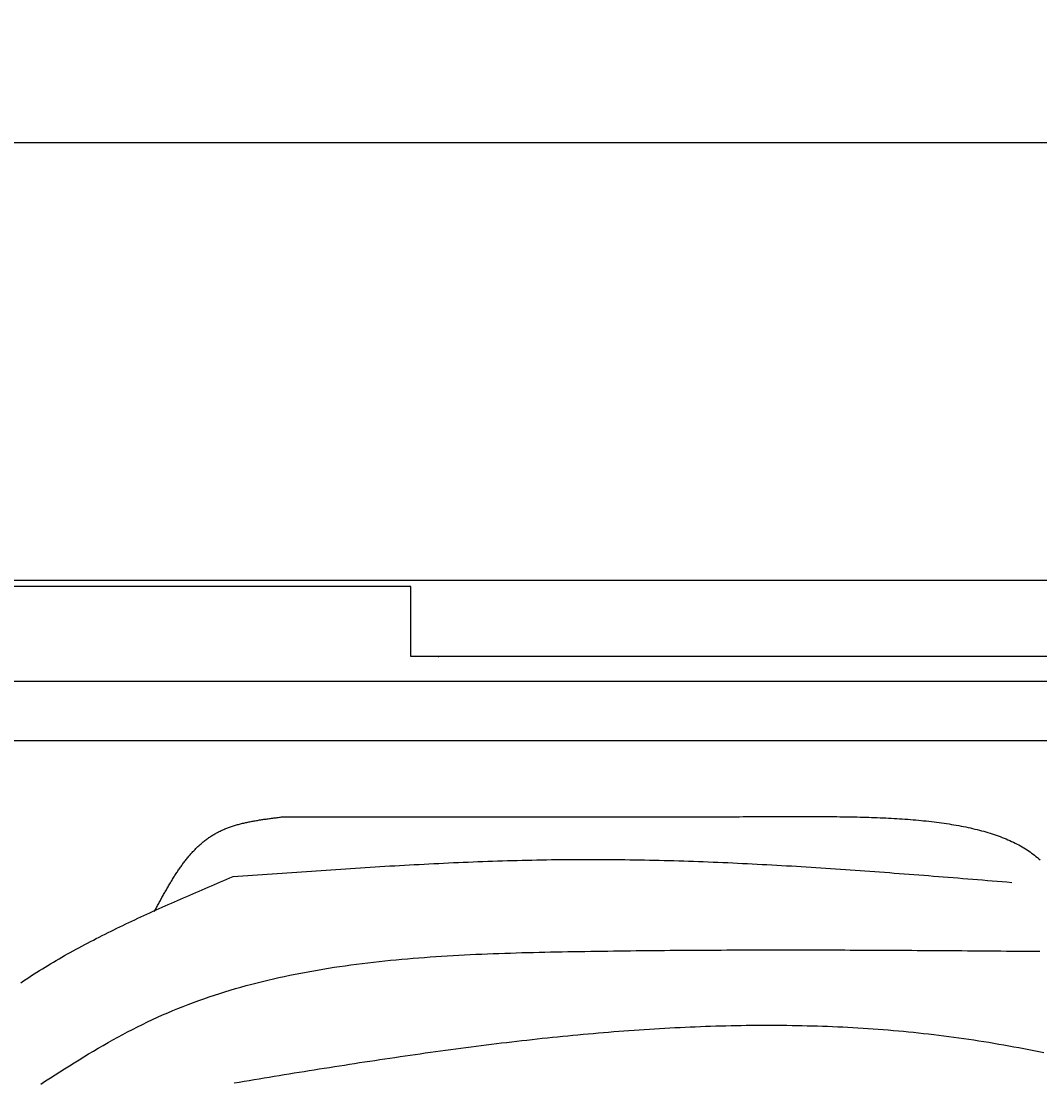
# Model space of a CAD drawing. Extents: x 715 to 7297, y 17 to 5960.
# Tile 28 of 90: x 1468 to 2421, y 4967 to 5960. Entities that reach past the tile are written whole.
import ezdxf

# ---------------------------------------------------------------- set-up
doc = ezdxf.new("R2010")
doc.units = 0
doc.layers.get('0').update_dxf_attribs({"linetype": 'CONTINUOUS'})
doc.layers.get('DEFPOINTS').update_dxf_attribs({"linetype": 'CONTINUOUS'})
doc.layers.add('4', color=3, linetype='CONTINUOUS')
doc.layers.add('CAR', color=10, linetype='CONTINUOUS')
doc.styles.get("Standard").update_dxf_attribs({"font": 'ISOCP.SHX'})
doc.dimstyles.get("Standard").update_dxf_attribs({"dimtxt": 2.5, "dimasz": 2.5, "dimexe": 1.25, "dimexo": 0.625, "dimtad": 1, "dimcen": 2.5, "dimazin": 3, "dimtfac": 1, "dimtmove": 0, "dimatfit": 3})

# ---------------------------------------------------------------- blocks, each defined once
blk = doc.blocks.new('*U15')
at = {"layer": '4', "color": 2}
blk.add_text('520', height=70, dxfattribs=at).set_placement((3599.25, 5888.95))
blk = doc.blocks.new('PUNKT')
at = {"layer": '4', "color": 0, "linetype": 'BYBLOCK'}
blk.add_line((-0.5, 0), (-1, 0), dxfattribs=at)
at = {"layer": '4', "color": 0, "linetype": 'BYBLOCK', "const_width": 0.5}
blk.add_lwpolyline([(-0.25, 0, 1), (0.25, 0, 1)], format="xyb", close=True, dxfattribs=at)
blk = doc.blocks.new('*D5')
at = {"layer": '4'}
for p, q in [((1072.77, 5407.27), (1072.77, 5886.87)), ((6272.78, 5407.27), (6272.78, 5886.87)), ((1112.77, 5846.87), (6232.78, 5846.87))]:
    blk.add_line(p, q, dxfattribs=at)
at = {"layer": 'DEFPOINTS', "color": 0}
for p in [(6272.78, 5846.87), (1072.77, 5387.27), (6272.78, 5387.27)]:
    blk.add_point(p, dxfattribs=at)
blk.add_blockref('*U15', (0, 0))
at = {"layer": '4', "xscale": 40, "yscale": 40, "zscale": 40, "rotation": 180}
blk.add_blockref('PUNKT', (1072.77, 5846.87), dxfattribs=at)
at = {"layer": '4', "xscale": 40, "yscale": 40, "zscale": 40}
blk.add_blockref('PUNKT', (6272.78, 5846.87), dxfattribs=at)

msp = doc.modelspace()

# ---------------------------------------------------------------- linework, layer by layer
for p, q in [((1372.775, 5437.271), (4772.775, 5437.271)), ((1832.775, 5431.271), (1372.775, 5431.271)), ((1832.775, 5365.771), (1832.775, 5431.271)), ((1832.775, 5403.271), (1832.775, 5413.271)), ((1832.775, 5365.771), (1832.775, 5403.271)), ((4122.776, 5365.771), (1832.775, 5365.771)), ((1858.411, 5365.771), (1859.074, 5365.771)), ((4551.187, 5342.271), (1171.717, 5342.271)), ((1171.717, 5287.271), (6020.522, 5287.271))]:
    msp.add_line(p, q)
at = {"layer": 'CAR'}
for points in [[(1592.95, 5127.04, 0), (1593.46, 5127.99, 0), (1593.96, 5128.93, 0), (1594.47, 5129.87, 0), (1594.97, 5130.81, 0), (1595.48, 5131.75, 0), (1595.99, 5132.69, 0), (1596.49, 5133.63, 0), (1597, 5134.56, 0), (1597.51, 5135.5, 0), (1598.01, 5136.44, 0), (1598.52, 5137.37, 0), (1599.03, 5138.31, 0), (1599.54, 5139.24, 0), (1600.05, 5140.17, 0), (1600.57, 5141.1, 0), (1601.08, 5142.03, 0), (1601.59, 5142.95, 0), (1602.11, 5143.88, 0), (1602.63, 5144.8, 0), (1603.15, 5145.72, 0), (1603.66, 5146.64, 0), (1604.19, 5147.55, 0), (1604.71, 5148.47, 0), (1605.23, 5149.38, 0), (1605.76, 5150.29, 0), (1606.29, 5151.19, 0), (1606.82, 5152.09, 0), (1607.35, 5152.99, 0), (1607.88, 5153.89, 0), (1608.42, 5154.78, 0), (1608.96, 5155.67, 0), (1609.5, 5156.56, 0), (1610.04, 5157.44, 0), (1610.59, 5158.32, 0), (1611.13, 5159.2, 0), (1611.68, 5160.07, 0), (1612.23, 5160.94, 0), (1612.79, 5161.8, 0), (1613.35, 5162.66, 0), (1613.91, 5163.52, 0), (1614.47, 5164.37, 0), (1615.04, 5165.21, 0), (1615.61, 5166.06, 0), (1616.18, 5166.89, 0), (1616.76, 5167.73, 0), (1617.34, 5168.55, 0), (1617.92, 5169.37, 0), (1618.5, 5170.19, 0), (1619.09, 5171, 0), (1619.68, 5171.81, 0), (1620.28, 5172.61, 0), (1620.88, 5173.41, 0), (1621.48, 5174.2, 0), (1622.09, 5174.98, 0), (1622.7, 5175.76, 0), (1623.32, 5176.53, 0), (1623.94, 5177.3, 0), (1624.56, 5178.05, 0), (1625.19, 5178.81, 0), (1625.82, 5179.55, 0), (1626.45, 5180.29, 0), (1627.09, 5181.03, 0), (1627.74, 5181.75, 0), (1628.39, 5182.47, 0), (1629.04, 5183.19, 0), (1629.7, 5183.89, 0), (1630.36, 5184.59, 0), (1631.03, 5185.28, 0), (1631.71, 5185.96, 0), (1632.38, 5186.64, 0), (1633.07, 5187.31, 0), (1633.75, 5187.97, 0), (1634.45, 5188.62, 0), (1635.15, 5189.26, 0), (1635.85, 5189.9, 0), (1636.56, 5190.53, 0), (1637.27, 5191.15, 0), (1637.99, 5191.76, 0), (1638.72, 5192.36, 0), (1639.45, 5192.95, 0), (1640.19, 5193.54, 0), (1640.93, 5194.11, 0), (1641.68, 5194.68, 0), (1642.43, 5195.24, 0), (1643.19, 5195.79, 0), (1643.96, 5196.33, 0), (1644.73, 5196.86, 0), (1645.51, 5197.38, 0), (1646.3, 5197.89, 0), (1647.09, 5198.39, 0), (1647.89, 5198.88, 0), (1648.69, 5199.36, 0), (1649.5, 5199.83, 0), (1650.32, 5200.29, 0), (1651.15, 5200.74, 0), (1651.98, 5201.18, 0), (1652.81, 5201.61, 0), (1653.66, 5202.04, 0), (1654.51, 5202.45, 0), (1655.36, 5202.85, 0), (1656.22, 5203.24, 0), (1657.09, 5203.63, 0), (1657.97, 5204, 0), (1658.84, 5204.37, 0), (1659.73, 5204.73, 0), (1660.62, 5205.08, 0), (1661.52, 5205.42, 0), (1662.42, 5205.75, 0), (1663.32, 5206.08, 0), (1664.23, 5206.4, 0), (1665.15, 5206.71, 0), (1666.07, 5207.01, 0), (1666.99, 5207.31, 0), (1667.92, 5207.6, 0), (1668.86, 5207.88, 0), (1669.8, 5208.15, 0), (1670.74, 5208.42, 0), (1671.69, 5208.68, 0), (1672.64, 5208.94, 0), (1673.6, 5209.19, 0), (1674.56, 5209.43, 0), (1675.52, 5209.67, 0), (1676.49, 5209.9, 0), (1677.46, 5210.12, 0), (1678.43, 5210.35, 0), (1679.41, 5210.56, 0), (1680.39, 5210.77, 0), (1681.38, 5210.98, 0), (1682.37, 5211.18, 0), (1683.36, 5211.37, 0), (1684.35, 5211.56, 0), (1685.35, 5211.75, 0), (1686.35, 5211.93, 0), (1687.35, 5212.11, 0), (1688.35, 5212.29, 0), (1689.36, 5212.46, 0), (1690.37, 5212.62, 0), (1691.38, 5212.79, 0), (1692.39, 5212.95, 0), (1693.41, 5213.11, 0), (1694.43, 5213.26, 0), (1695.45, 5213.41, 0), (1696.47, 5213.56, 0), (1697.49, 5213.71, 0), (1698.51, 5213.85, 0), (1699.54, 5214, 0), (1700.57, 5214.14, 0), (1701.59, 5214.27, 0), (1702.62, 5214.41, 0), (1703.65, 5214.55, 0), (1704.68, 5214.68, 0), (1705.72, 5214.81, 0), (1706.75, 5214.94, 0), (1707.78, 5215.08, 0), (1708.82, 5215.2, 0), (1709.85, 5215.33, 0), (1710.88, 5215.46, 0), (1711.92, 5215.59, 0), (1712.95, 5215.72, 0)], [(1712.95, 5215.72, 0), (1716.57, 5215.72, 0), (1720.19, 5215.72, 0), (1723.81, 5215.72, 0), (1727.43, 5215.73, 0), (1731.06, 5215.73, 0), (1734.68, 5215.73, 0), (1738.3, 5215.73, 0), (1741.92, 5215.73, 0), (1745.54, 5215.73, 0), (1749.16, 5215.73, 0), (1752.78, 5215.74, 0), (1756.4, 5215.74, 0), (1760.02, 5215.74, 0), (1763.64, 5215.74, 0), (1767.26, 5215.74, 0), (1770.88, 5215.74, 0), (1774.5, 5215.74, 0), (1778.12, 5215.75, 0), (1781.74, 5215.75, 0), (1785.36, 5215.75, 0), (1788.98, 5215.75, 0), (1792.6, 5215.75, 0), (1796.23, 5215.75, 0), (1799.85, 5215.75, 0), (1803.47, 5215.76, 0), (1807.09, 5215.76, 0), (1810.71, 5215.76, 0), (1814.33, 5215.76, 0), (1817.95, 5215.76, 0), (1821.57, 5215.76, 0), (1825.19, 5215.77, 0), (1828.81, 5215.77, 0), (1832.43, 5215.77, 0), (1836.05, 5215.77, 0), (1839.67, 5215.77, 0), (1843.29, 5215.77, 0), (1846.91, 5215.77, 0), (1850.53, 5215.78, 0), (1854.15, 5215.78, 0), (1857.77, 5215.78, 0), (1861.39, 5215.78, 0), (1865.02, 5215.78, 0), (1868.64, 5215.78, 0), (1872.26, 5215.78, 0), (1875.88, 5215.79, 0), (1879.5, 5215.79, 0), (1883.12, 5215.79, 0), (1886.74, 5215.79, 0), (1890.36, 5215.79, 0), (1893.98, 5215.79, 0), (1897.6, 5215.8, 0), (1901.22, 5215.8, 0), (1904.84, 5215.8, 0), (1908.46, 5215.8, 0), (1912.08, 5215.8, 0), (1915.7, 5215.8, 0), (1919.32, 5215.8, 0), (1922.94, 5215.81, 0), (1926.56, 5215.81, 0), (1930.18, 5215.81, 0), (1933.81, 5215.81, 0), (1937.43, 5215.81, 0), (1941.05, 5215.81, 0), (1944.67, 5215.81, 0), (1948.29, 5215.82, 0), (1951.91, 5215.82, 0), (1955.53, 5215.82, 0), (1959.15, 5215.82, 0), (1962.77, 5215.82, 0), (1966.39, 5215.82, 0), (1970.01, 5215.82, 0), (1973.63, 5215.83, 0), (1977.25, 5215.83, 0), (1980.87, 5215.83, 0), (1984.49, 5215.83, 0), (1988.11, 5215.83, 0), (1991.73, 5215.83, 0), (1995.35, 5215.84, 0), (1998.98, 5215.84, 0), (2002.6, 5215.84, 0), (2006.22, 5215.84, 0), (2009.84, 5215.84, 0), (2013.46, 5215.84, 0), (2017.08, 5215.84, 0), (2020.7, 5215.85, 0), (2024.32, 5215.85, 0), (2027.94, 5215.85, 0), (2031.56, 5215.85, 0), (2035.18, 5215.85, 0), (2038.8, 5215.85, 0), (2042.42, 5215.85, 0), (2046.04, 5215.86, 0), (2049.66, 5215.86, 0), (2053.28, 5215.86, 0), (2056.9, 5215.86, 0), (2060.52, 5215.86, 0), (2064.14, 5215.86, 0), (2067.77, 5215.86, 0), (2071.39, 5215.87, 0), (2075.01, 5215.87, 0), (2078.63, 5215.87, 0), (2082.25, 5215.87, 0), (2085.87, 5215.87, 0), (2089.49, 5215.87, 0), (2093.11, 5215.88, 0), (2096.73, 5215.88, 0), (2100.35, 5215.88, 0), (2103.97, 5215.88, 0), (2107.59, 5215.88, 0), (2111.21, 5215.88, 0), (2114.83, 5215.88, 0), (2118.45, 5215.89, 0), (2122.07, 5215.89, 0), (2125.69, 5215.89, 0), (2129.31, 5215.89, 0), (2132.93, 5215.89, 0), (2136.56, 5215.89, 0), (2140.18, 5215.89, 0), (2143.8, 5215.9, 0), (2147.42, 5215.9, 0), (2151.04, 5215.9, 0), (2154.66, 5215.9, 0), (2158.28, 5215.9, 0), (2161.9, 5215.9, 0), (2165.52, 5215.91, 0), (2169.14, 5215.91, 0), (2172.76, 5215.91, 0)], [(2172.76, 5215.91, 0), (2175.57, 5215.92, 0), (2178.38, 5215.94, 0), (2181.18, 5215.95, 0), (2183.99, 5215.97, 0), (2186.79, 5215.98, 0), (2189.6, 5215.99, 0), (2192.4, 5216, 0), (2195.2, 5216.01, 0), (2198, 5216.02, 0), (2200.8, 5216.03, 0), (2203.59, 5216.03, 0), (2206.38, 5216.03, 0), (2209.17, 5216.03, 0), (2211.95, 5216.03, 0), (2214.73, 5216.02, 0), (2217.51, 5216.02, 0), (2220.28, 5216, 0), (2223.04, 5215.99, 0), (2225.81, 5215.97, 0), (2228.56, 5215.95, 0), (2231.32, 5215.92, 0), (2234.06, 5215.89, 0), (2236.8, 5215.86, 0), (2239.54, 5215.82, 0), (2242.27, 5215.78, 0), (2244.99, 5215.73, 0), (2247.7, 5215.67, 0), (2250.41, 5215.61, 0), (2253.11, 5215.55, 0), (2255.8, 5215.48, 0), (2258.48, 5215.4, 0), (2261.16, 5215.32, 0), (2263.83, 5215.23, 0), (2266.49, 5215.14, 0), (2269.14, 5215.04, 0), (2271.78, 5214.93, 0), (2274.41, 5214.82, 0), (2277.03, 5214.69, 0), (2279.64, 5214.56, 0), (2282.24, 5214.43, 0), (2284.83, 5214.28, 0), (2287.41, 5214.13, 0), (2289.98, 5213.97, 0), (2292.53, 5213.8, 0), (2295.08, 5213.62, 0), (2297.61, 5213.43, 0), (2300.13, 5213.24, 0), (2302.64, 5213.03, 0), (2305.13, 5212.82, 0), (2307.61, 5212.59, 0), (2310.08, 5212.36, 0), (2312.54, 5212.11, 0), (2314.98, 5211.86, 0), (2317.41, 5211.6, 0), (2319.82, 5211.32, 0), (2322.22, 5211.03, 0), (2324.6, 5210.74, 0), (2326.97, 5210.43, 0), (2329.32, 5210.11, 0), (2331.66, 5209.78, 0), (2333.98, 5209.44, 0), (2336.28, 5209.08, 0), (2338.57, 5208.72, 0), (2340.84, 5208.34, 0), (2343.1, 5207.95, 0), (2345.34, 5207.54, 0), (2347.56, 5207.13, 0), (2349.76, 5206.7, 0), (2351.94, 5206.25, 0), (2354.11, 5205.8, 0), (2356.25, 5205.33, 0), (2358.38, 5204.84, 0), (2360.49, 5204.35, 0), (2362.58, 5203.83, 0), (2364.65, 5203.31, 0), (2366.7, 5202.76, 0), (2368.73, 5202.21, 0), (2370.74, 5201.64, 0), (2372.73, 5201.05, 0), (2374.69, 5200.45, 0), (2376.64, 5199.83, 0), (2378.57, 5199.2, 0), (2380.47, 5198.55, 0), (2382.35, 5197.88, 0), (2384.21, 5197.2, 0), (2386.04, 5196.5, 0), (2387.86, 5195.79, 0), (2389.65, 5195.05, 0), (2391.41, 5194.3, 0), (2393.15, 5193.54, 0), (2394.87, 5192.75, 0), (2396.57, 5191.95, 0), (2398.24, 5191.13, 0), (2399.88, 5190.29, 0), (2401.5, 5189.43, 0), (2403.1, 5188.56, 0), (2404.67, 5187.66, 0), (2406.21, 5186.75, 0), (2407.73, 5185.82, 0), (2409.22, 5184.87, 0), (2410.69, 5183.9, 0), (2412.12, 5182.91, 0), (2413.53, 5181.9, 0), (2414.92, 5180.86, 0), (2416.27, 5179.81, 0), (2417.6, 5178.74, 0), (2418.9, 5177.65, 0), (2420.17, 5176.54, 0), (2421.41, 5175.4, 0)], [(1666.5, 5159.81, 0), (1671.08, 5160.15, 0), (1675.66, 5160.48, 0), (1680.25, 5160.81, 0), (1684.83, 5161.14, 0), (1689.41, 5161.47, 0), (1693.99, 5161.8, 0), (1698.58, 5162.13, 0), (1703.16, 5162.46, 0), (1707.74, 5162.79, 0), (1712.33, 5163.11, 0), (1716.91, 5163.44, 0), (1721.49, 5163.76, 0), (1726.07, 5164.09, 0), (1730.66, 5164.41, 0), (1735.24, 5164.72, 0), (1739.82, 5165.04, 0), (1744.4, 5165.36, 0), (1748.99, 5165.67, 0), (1753.57, 5165.98, 0), (1758.15, 5166.29, 0), (1762.74, 5166.59, 0), (1767.32, 5166.9, 0), (1771.9, 5167.2, 0), (1776.48, 5167.5, 0), (1781.07, 5167.79, 0), (1785.65, 5168.08, 0), (1790.23, 5168.37, 0), (1794.81, 5168.65, 0), (1799.4, 5168.94, 0), (1803.98, 5169.21, 0), (1808.56, 5169.49, 0), (1813.15, 5169.76, 0), (1817.73, 5170.02, 0), (1822.31, 5170.28, 0), (1826.89, 5170.54, 0), (1831.48, 5170.8, 0), (1836.06, 5171.04, 0), (1840.64, 5171.29, 0), (1845.22, 5171.53, 0), (1849.81, 5171.76, 0), (1854.39, 5171.99, 0), (1858.97, 5172.21, 0), (1863.55, 5172.43, 0), (1868.14, 5172.65, 0), (1872.72, 5172.86, 0), (1877.3, 5173.06, 0), (1881.88, 5173.25, 0), (1886.47, 5173.45, 0), (1891.05, 5173.63, 0), (1895.63, 5173.81, 0), (1900.21, 5173.98, 0), (1904.8, 5174.15, 0), (1909.38, 5174.31, 0), (1913.96, 5174.46, 0), (1918.54, 5174.61, 0), (1923.13, 5174.74, 0), (1927.71, 5174.88, 0), (1932.29, 5175, 0), (1936.87, 5175.12, 0), (1941.46, 5175.23, 0), (1946.04, 5175.33, 0), (1950.62, 5175.43, 0), (1955.2, 5175.52, 0), (1959.79, 5175.59, 0), (1964.37, 5175.67, 0), (1968.95, 5175.73, 0), (1973.53, 5175.78, 0), (1978.11, 5175.83, 0), (1982.7, 5175.87, 0), (1987.28, 5175.9, 0), (1991.86, 5175.92, 0), (1996.44, 5175.93, 0), (2001.02, 5175.94, 0), (2005.61, 5175.93, 0), (2010.19, 5175.92, 0), (2014.77, 5175.89, 0), (2019.35, 5175.86, 0), (2023.94, 5175.82, 0), (2028.52, 5175.78, 0), (2033.1, 5175.72, 0), (2037.68, 5175.66, 0), (2042.26, 5175.58, 0), (2046.85, 5175.51, 0), (2051.43, 5175.42, 0), (2056.01, 5175.32, 0), (2060.59, 5175.22, 0), (2065.17, 5175.11, 0), (2069.76, 5175, 0), (2074.34, 5174.87, 0), (2078.92, 5174.74, 0), (2083.5, 5174.6, 0), (2088.08, 5174.46, 0), (2092.66, 5174.31, 0), (2097.25, 5174.15, 0), (2101.83, 5173.98, 0), (2106.41, 5173.81, 0), (2110.99, 5173.64, 0), (2115.57, 5173.45, 0), (2120.16, 5173.26, 0), (2124.74, 5173.07, 0), (2129.32, 5172.86, 0), (2133.9, 5172.66, 0), (2138.48, 5172.44, 0), (2143.06, 5172.22, 0), (2147.65, 5172, 0), (2152.23, 5171.77, 0), (2156.81, 5171.53, 0), (2161.39, 5171.29, 0), (2165.97, 5171.05, 0), (2170.55, 5170.79, 0), (2175.14, 5170.54, 0), (2179.72, 5170.28, 0), (2184.3, 5170.01, 0), (2188.88, 5169.74, 0), (2193.46, 5169.47, 0), (2198.04, 5169.19, 0), (2202.63, 5168.9, 0), (2207.21, 5168.62, 0), (2211.79, 5168.32, 0), (2216.37, 5168.03, 0), (2220.95, 5167.73, 0), (2225.53, 5167.42, 0), (2230.11, 5167.12, 0), (2234.7, 5166.81, 0), (2239.28, 5166.49, 0), (2243.86, 5166.17, 0), (2248.44, 5165.85, 0), (2253.02, 5165.53, 0), (2257.6, 5165.2, 0), (2262.19, 5164.87, 0), (2266.77, 5164.53, 0), (2271.35, 5164.2, 0), (2275.93, 5163.86, 0), (2280.51, 5163.52, 0), (2285.09, 5163.17, 0), (2289.67, 5162.82, 0), (2294.26, 5162.47, 0), (2298.84, 5162.12, 0), (2303.42, 5161.77, 0), (2308, 5161.41, 0), (2312.58, 5161.06, 0), (2317.16, 5160.7, 0), (2321.74, 5160.34, 0), (2326.33, 5159.97, 0), (2330.91, 5159.61, 0), (2335.49, 5159.24, 0), (2340.07, 5158.88, 0), (2344.65, 5158.51, 0), (2349.23, 5158.14, 0), (2353.81, 5157.77, 0), (2358.4, 5157.4, 0), (2362.98, 5157.02, 0), (2367.56, 5156.65, 0), (2372.14, 5156.28, 0), (2376.72, 5155.9, 0), (2381.3, 5155.53, 0), (2385.88, 5155.16, 0), (2390.47, 5154.78, 0), (2395.05, 5154.41, 0)], [(1467.91, 5060.57, 0), (1470.4, 5062.24, 0), (1472.9, 5063.89, 0), (1475.41, 5065.54, 0), (1477.94, 5067.17, 0), (1480.47, 5068.79, 0), (1483.02, 5070.4, 0), (1485.57, 5072, 0), (1488.14, 5073.59, 0), (1490.71, 5075.17, 0), (1493.3, 5076.73, 0), (1495.89, 5078.29, 0), (1498.5, 5079.83, 0), (1501.11, 5081.36, 0), (1503.74, 5082.89, 0), (1506.37, 5084.4, 0), (1509.01, 5085.91, 0), (1511.66, 5087.4, 0), (1514.32, 5088.89, 0), (1516.99, 5090.36, 0), (1519.67, 5091.83, 0), (1522.35, 5093.29, 0), (1525.05, 5094.74, 0), (1527.75, 5096.18, 0), (1530.46, 5097.61, 0), (1533.17, 5099.03, 0), (1535.9, 5100.45, 0), (1538.63, 5101.86, 0), (1541.37, 5103.26, 0), (1544.11, 5104.65, 0), (1546.86, 5106.03, 0), (1549.62, 5107.41, 0), (1552.39, 5108.78, 0), (1555.16, 5110.15, 0), (1557.94, 5111.5, 0), (1560.72, 5112.86, 0), (1563.51, 5114.2, 0), (1566.31, 5115.54, 0), (1569.11, 5116.87, 0), (1571.91, 5118.2, 0), (1574.72, 5119.52, 0), (1577.54, 5120.83, 0), (1580.36, 5122.14, 0), (1583.19, 5123.45, 0), (1586.02, 5124.75, 0), (1588.85, 5126.04, 0), (1591.69, 5127.33, 0), (1594.54, 5128.62, 0), (1597.38, 5129.9, 0), (1600.23, 5131.18, 0), (1603.09, 5132.45, 0), (1605.95, 5133.72, 0), (1608.81, 5134.99, 0), (1611.67, 5136.25, 0), (1614.54, 5137.51, 0), (1617.41, 5138.76, 0), (1620.29, 5140.02, 0), (1623.16, 5141.27, 0), (1626.04, 5142.52, 0), (1628.92, 5143.76, 0), (1631.8, 5145.01, 0), (1634.69, 5146.25, 0), (1637.57, 5147.49, 0), (1640.46, 5148.72, 0), (1643.35, 5149.96, 0), (1646.24, 5151.19, 0), (1649.13, 5152.43, 0), (1652.03, 5153.66, 0), (1654.92, 5154.89, 0), (1657.81, 5156.12, 0), (1660.71, 5157.35, 0), (1663.6, 5158.58, 0), (1666.5, 5159.81, 0)], [(1486.8, 4965.72, 0), (1491.23, 4968.63, 0), (1495.66, 4971.52, 0), (1500.11, 4974.39, 0), (1504.56, 4977.25, 0), (1509.01, 4980.08, 0), (1513.48, 4982.9, 0), (1517.95, 4985.69, 0), (1522.44, 4988.45, 0), (1526.93, 4991.19, 0), (1531.44, 4993.91, 0), (1535.95, 4996.59, 0), (1540.48, 4999.25, 0), (1545.02, 5001.87, 0), (1549.57, 5004.46, 0), (1554.14, 5007.02, 0), (1558.72, 5009.54, 0), (1563.32, 5012.02, 0), (1567.93, 5014.46, 0), (1572.56, 5016.86, 0), (1577.2, 5019.22, 0), (1581.86, 5021.53, 0), (1586.54, 5023.8, 0), (1591.24, 5026.02, 0), (1595.96, 5028.19, 0), (1600.69, 5030.32, 0), (1605.45, 5032.39, 0), (1610.23, 5034.41, 0), (1615.02, 5036.38, 0), (1619.83, 5038.31, 0), (1624.67, 5040.18, 0), (1629.52, 5042.01, 0), (1634.39, 5043.79, 0), (1639.27, 5045.53, 0), (1644.18, 5047.22, 0), (1649.1, 5048.86, 0), (1654.03, 5050.46, 0), (1658.99, 5052.02, 0), (1663.96, 5053.53, 0), (1668.94, 5055, 0), (1673.95, 5056.43, 0), (1678.96, 5057.81, 0), (1683.99, 5059.16, 0), (1689.04, 5060.47, 0), (1694.1, 5061.73, 0), (1699.17, 5062.96, 0), (1704.26, 5064.15, 0), (1709.36, 5065.31, 0), (1714.47, 5066.42, 0), (1719.6, 5067.5, 0), (1724.74, 5068.55, 0), (1729.89, 5069.56, 0), (1735.05, 5070.53, 0), (1740.23, 5071.48, 0), (1745.41, 5072.39, 0), (1750.61, 5073.26, 0), (1755.81, 5074.11, 0), (1761.03, 5074.92, 0), (1766.25, 5075.71, 0), (1771.49, 5076.46, 0), (1776.73, 5077.19, 0), (1781.98, 5077.89, 0), (1787.25, 5078.56, 0), (1792.52, 5079.2, 0), (1797.79, 5079.81, 0), (1803.08, 5080.4, 0), (1808.37, 5080.97, 0), (1813.67, 5081.51, 0), (1818.98, 5082.03, 0), (1824.29, 5082.52, 0), (1829.61, 5082.99, 0), (1834.93, 5083.44, 0), (1840.26, 5083.87, 0), (1845.6, 5084.27, 0), (1850.93, 5084.66, 0), (1856.28, 5085.03, 0), (1861.63, 5085.38, 0), (1866.98, 5085.71, 0), (1872.33, 5086.02, 0), (1877.69, 5086.32, 0), (1883.05, 5086.6, 0), (1888.41, 5086.86, 0), (1893.78, 5087.11, 0), (1899.15, 5087.35, 0), (1904.52, 5087.57, 0), (1909.89, 5087.78, 0), (1915.26, 5087.98, 0), (1920.63, 5088.16, 0), (1926, 5088.33, 0), (1931.37, 5088.5, 0), (1936.74, 5088.65, 0), (1942.12, 5088.8, 0), (1947.49, 5088.93, 0), (1952.85, 5089.06, 0), (1958.22, 5089.18, 0), (1963.59, 5089.3, 0), (1968.95, 5089.4, 0), (1974.31, 5089.51, 0), (1979.67, 5089.61, 0), (1985.02, 5089.7, 0), (1990.37, 5089.79, 0), (1995.72, 5089.88, 0), (2001.07, 5089.96, 0), (2006.41, 5090.05, 0), (2011.74, 5090.12, 0), (2017.08, 5090.2, 0), (2022.41, 5090.27, 0), (2027.74, 5090.34, 0), (2033.06, 5090.41, 0), (2038.38, 5090.47, 0), (2043.7, 5090.53, 0), (2049.01, 5090.59, 0), (2054.33, 5090.65, 0), (2059.63, 5090.7, 0), (2064.94, 5090.75, 0), (2070.24, 5090.8, 0), (2075.54, 5090.84, 0), (2080.84, 5090.88, 0), (2086.14, 5090.92, 0), (2091.43, 5090.96, 0), (2096.72, 5090.99, 0), (2102, 5091.03, 0), (2107.29, 5091.05, 0), (2112.57, 5091.08, 0), (2117.85, 5091.11, 0), (2123.12, 5091.13, 0), (2128.4, 5091.15, 0), (2133.67, 5091.17, 0), (2138.94, 5091.18, 0), (2144.2, 5091.2, 0), (2149.47, 5091.21, 0), (2154.73, 5091.22, 0), (2159.99, 5091.23, 0), (2165.25, 5091.23, 0), (2170.5, 5091.24, 0), (2175.76, 5091.24, 0), (2181.01, 5091.24, 0), (2186.26, 5091.24, 0), (2191.51, 5091.24, 0), (2196.75, 5091.23, 0), (2202, 5091.23, 0), (2207.24, 5091.22, 0), (2212.48, 5091.21, 0), (2217.72, 5091.2, 0), (2222.96, 5091.18, 0), (2228.19, 5091.17, 0), (2233.42, 5091.15, 0), (2238.66, 5091.14, 0), (2243.89, 5091.12, 0), (2249.12, 5091.1, 0), (2254.35, 5091.08, 0), (2259.57, 5091.05, 0), (2264.8, 5091.03, 0), (2270.02, 5091, 0), (2275.24, 5090.98, 0), (2280.47, 5090.95, 0), (2285.69, 5090.92, 0), (2290.91, 5090.89, 0), (2296.12, 5090.86, 0), (2301.34, 5090.83, 0), (2306.56, 5090.8, 0), (2311.77, 5090.77, 0), (2316.99, 5090.73, 0), (2322.2, 5090.7, 0), (2327.41, 5090.66, 0), (2332.63, 5090.63, 0), (2337.84, 5090.59, 0), (2343.05, 5090.55, 0), (2348.26, 5090.52, 0), (2353.47, 5090.48, 0), (2358.68, 5090.44, 0), (2363.88, 5090.4, 0), (2369.09, 5090.36, 0), (2374.3, 5090.32, 0), (2379.51, 5090.28, 0), (2384.71, 5090.24, 0), (2389.92, 5090.2, 0), (2395.13, 5090.16, 0), (2400.33, 5090.11, 0), (2405.54, 5090.07, 0), (2410.74, 5090.03, 0), (2415.95, 5089.99, 0), (2421.15, 5089.95, 0)], [(2424.83, 4994.89, 0), (2420.17, 4995.83, 0), (2415.52, 4996.76, 0), (2410.86, 4997.68, 0), (2406.2, 4998.58, 0), (2401.54, 4999.47, 0), (2396.87, 5000.34, 0), (2392.2, 5001.19, 0), (2387.54, 5002.03, 0), (2382.87, 5002.85, 0), (2378.19, 5003.65, 0), (2373.52, 5004.44, 0), (2368.84, 5005.21, 0), (2364.16, 5005.95, 0), (2359.48, 5006.68, 0), (2354.79, 5007.38, 0), (2350.1, 5008.07, 0), (2345.41, 5008.73, 0), (2340.72, 5009.38, 0), (2336.02, 5010, 0), (2331.33, 5010.61, 0), (2326.62, 5011.19, 0), (2321.92, 5011.76, 0), (2317.22, 5012.31, 0), (2312.51, 5012.84, 0), (2307.8, 5013.34, 0), (2303.09, 5013.84, 0), (2298.37, 5014.31, 0), (2293.66, 5014.76, 0), (2288.94, 5015.19, 0), (2284.22, 5015.61, 0), (2279.5, 5016.01, 0), (2274.77, 5016.39, 0), (2270.05, 5016.75, 0), (2265.32, 5017.09, 0), (2260.59, 5017.42, 0), (2255.86, 5017.73, 0), (2251.12, 5018.02, 0), (2246.39, 5018.3, 0), (2241.65, 5018.56, 0), (2236.91, 5018.8, 0), (2232.17, 5019.02, 0), (2227.43, 5019.23, 0), (2222.69, 5019.42, 0), (2217.94, 5019.59, 0), (2213.2, 5019.75, 0), (2208.45, 5019.9, 0), (2203.7, 5020.02, 0), (2198.95, 5020.13, 0), (2194.2, 5020.23, 0), (2189.45, 5020.31, 0), (2184.69, 5020.37, 0), (2179.94, 5020.42, 0), (2175.18, 5020.46, 0), (2170.42, 5020.47, 0), (2165.66, 5020.48, 0), (2160.9, 5020.47, 0), (2156.14, 5020.44, 0), (2151.38, 5020.41, 0), (2146.62, 5020.35, 0), (2141.86, 5020.28, 0), (2137.09, 5020.2, 0), (2132.33, 5020.11, 0), (2127.56, 5020, 0), (2122.79, 5019.88, 0), (2118.03, 5019.74, 0), (2113.26, 5019.59, 0), (2108.49, 5019.43, 0), (2103.72, 5019.26, 0), (2098.95, 5019.07, 0), (2094.18, 5018.87, 0), (2089.41, 5018.66, 0), (2084.64, 5018.43, 0), (2079.87, 5018.19, 0), (2075.1, 5017.94, 0), (2070.32, 5017.68, 0), (2065.55, 5017.41, 0), (2060.78, 5017.12, 0), (2056.01, 5016.83, 0), (2051.23, 5016.52, 0), (2046.46, 5016.2, 0), (2041.69, 5015.87, 0), (2036.91, 5015.53, 0), (2032.14, 5015.17, 0), (2027.37, 5014.81, 0), (2022.6, 5014.44, 0), (2017.82, 5014.05, 0), (2013.05, 5013.66, 0), (2008.28, 5013.26, 0), (2003.51, 5012.84, 0), (1998.73, 5012.42, 0), (1993.96, 5011.98, 0), (1989.19, 5011.54, 0), (1984.42, 5011.09, 0), (1979.65, 5010.63, 0), (1974.88, 5010.15, 0), (1970.11, 5009.67, 0), (1965.34, 5009.18, 0), (1960.57, 5008.69, 0), (1955.8, 5008.18, 0), (1951.04, 5007.66, 0), (1946.27, 5007.14, 0), (1941.5, 5006.61, 0), (1936.74, 5006.07, 0), (1931.98, 5005.52, 0), (1927.21, 5004.97, 0), (1922.45, 5004.4, 0), (1917.69, 5003.83, 0), (1912.93, 5003.26, 0), (1908.17, 5002.67, 0), (1903.41, 5002.08, 0), (1898.65, 5001.48, 0), (1893.9, 5000.88, 0), (1889.14, 5000.26, 0), (1884.39, 4999.65, 0), (1879.63, 4999.02, 0), (1874.88, 4998.39, 0), (1870.13, 4997.75, 0), (1865.38, 4997.11, 0), (1860.64, 4996.46, 0), (1855.89, 4995.81, 0), (1851.15, 4995.15, 0), (1846.4, 4994.48, 0), (1841.66, 4993.81, 0), (1836.92, 4993.14, 0), (1832.19, 4992.45, 0), (1827.45, 4991.77, 0), (1822.71, 4991.08, 0), (1817.98, 4990.39, 0), (1813.25, 4989.69, 0), (1808.52, 4988.98, 0), (1803.79, 4988.28, 0), (1799.07, 4987.57, 0), (1794.34, 4986.85, 0), (1789.62, 4986.13, 0), (1784.9, 4985.41, 0), (1780.18, 4984.68, 0), (1775.47, 4983.96, 0), (1770.76, 4983.22, 0), (1766.04, 4982.49, 0), (1761.33, 4981.75, 0), (1756.63, 4981.01, 0), (1751.92, 4980.27, 0), (1747.22, 4979.52, 0), (1742.52, 4978.77, 0), (1737.82, 4978.02, 0), (1733.12, 4977.27, 0), (1728.42, 4976.52, 0), (1723.73, 4975.76, 0), (1719.04, 4975, 0), (1714.34, 4974.24, 0), (1709.65, 4973.47, 0), (1704.96, 4972.71, 0), (1700.28, 4971.94, 0), (1695.59, 4971.18, 0), (1690.9, 4970.41, 0), (1686.22, 4969.63, 0), (1681.54, 4968.86, 0), (1676.85, 4968.09, 0), (1672.17, 4967.31, 0), (1667.49, 4966.54, 0)]]:
    msp.add_polyline3d(points, dxfattribs=at)

# ---------------------------------------------------------------- dimensions: what is measured, and where the dimension line sits
at = {"layer": '4'}
dim = msp.add_linear_dim(base=(6272.775, 5846.871), p1=(1072.775, 5387.271), p2=(6272.775, 5387.271), dimstyle='Standard', override={"dimtad": 3}, dxfattribs=at)
dim.commit()
dim.dimension.update_dxf_attribs({"geometry": '*D5', "text_midpoint": (3672.775, 5923.946), "dimtype": 128})

doc.saveas('drawing.dxf')
